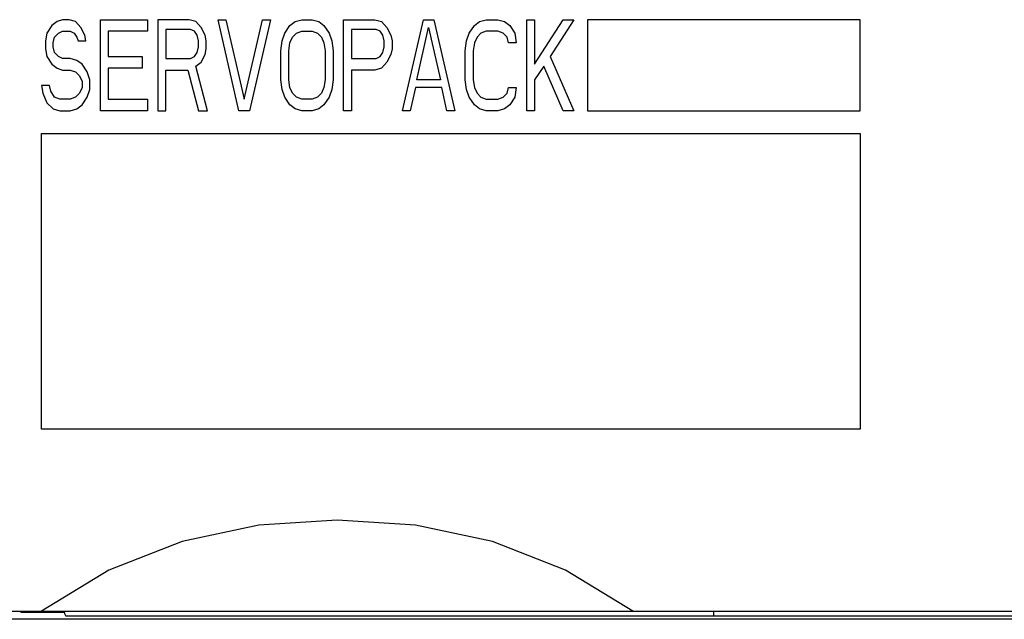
# Model space of a CAD drawing. Extents: x 82 to 1223, y 50 to 823.
# Tile 6 of 35: x 222 to 244, y 695 to 708. Entities that reach past the tile are written whole.
import ezdxf

# ---------------------------------------------------------------- set-up
doc = ezdxf.new("R2010")
doc.units = 0
doc.header["$LTSCALE"] = 69.3
doc.layers.add('ALL_CURVE', color=7, linetype='CONTINUOUS')
doc.layers.add('ALL_FEATURES', color=7, linetype='CONTINUOUS')

msp = doc.modelspace()

# ---------------------------------------------------------------- linework, layer by layer
at = {"layer": 'ALL_CURVE', "color": 4, "linetype": 'CONTINUOUS'}
for p, q in [((223.095, 707.707), (222.98, 707.622)), ((223.21, 707.75), (223.095, 707.707)), ((223.354, 707.75), (223.21, 707.75)), ((223.498, 707.707), (223.354, 707.75)), ((223.613, 707.58), (223.498, 707.707)), ((224.044, 705.75), (224.044, 707.75)), ((224.044, 707.75), (225.079, 707.75)), ((225.079, 707.75), (225.079, 707.495)), ((225.309, 707.75), (225.309, 705.75)), ((225.999, 707.75), (225.309, 707.75)), ((226.142, 707.707), (225.999, 707.75)), ((226.258, 707.58), (226.142, 707.707)), ((227.091, 705.75), (226.631, 707.75)), ((226.631, 707.75), (226.804, 707.75)), ((226.804, 707.75), (227.206, 706.005)), ((227.206, 706.005), (227.609, 707.75)), ((227.781, 707.75), (227.321, 705.75)), ((227.609, 707.75), (227.781, 707.75)), ((228.212, 707.622), (228.327, 707.707)), ((228.327, 707.707), (228.471, 707.75)), ((228.471, 707.75), (228.701, 707.75)), ((228.701, 707.75), (228.845, 707.707)), ((228.845, 707.707), (228.96, 707.622)), ((229.391, 705.75), (229.391, 707.75)), ((229.391, 707.75), (230.081, 707.75)), ((230.081, 707.75), (230.225, 707.707)), ((230.225, 707.707), (230.34, 707.58)), ((230.685, 705.75), (231.145, 707.75)), ((231.145, 707.75), (231.375, 707.75)), ((231.375, 707.75), (231.835, 705.75)), ((232.266, 707.622), (232.381, 707.707)), ((232.381, 707.707), (232.525, 707.75)), ((232.525, 707.75), (232.784, 707.75)), ((232.784, 707.75), (232.928, 707.707)), ((232.928, 707.707), (233.043, 707.622)), ((233.416, 705.75), (233.416, 707.75)), ((233.416, 707.75), (233.589, 707.75)), ((233.589, 706.771), (234.221, 707.75)), ((233.589, 707.75), (233.589, 706.771)), ((234.451, 707.75), (233.934, 706.941)), ((234.221, 707.75), (234.451, 707.75)), ((234.75, 707.75), (234.75, 705.75)), ((240.75, 707.75), (234.75, 707.75)), ((240.75, 705.75), (240.75, 707.75)), ((222.865, 707.452), (222.836, 707.282)), ((222.98, 707.622), (222.865, 707.452)), ((223.037, 707.367), (223.124, 707.452)), ((223.124, 707.452), (223.21, 707.495)), ((223.21, 707.495), (223.383, 707.495)), ((223.383, 707.495), (223.469, 707.452)), ((223.469, 707.452), (223.526, 707.367)), ((223.699, 707.41), (223.613, 707.58)), ((224.216, 707.495), (224.216, 706.941)), ((225.079, 707.495), (224.216, 707.495)), ((225.481, 707.537), (225.481, 706.899)), ((226.028, 707.537), (225.481, 707.537)), ((226.114, 707.495), (226.028, 707.537)), ((226.171, 707.41), (226.114, 707.495)), ((226.344, 707.41), (226.258, 707.58)), ((228.04, 707.282), (228.097, 707.452)), ((228.097, 707.452), (228.212, 707.622)), ((228.27, 707.367), (228.356, 707.452)), ((228.356, 707.452), (228.471, 707.495)), ((228.471, 707.495), (228.701, 707.495)), ((228.701, 707.495), (228.816, 707.452)), ((228.816, 707.452), (228.903, 707.367)), ((228.96, 707.622), (229.075, 707.452)), ((229.075, 707.452), (229.132, 707.282)), ((229.564, 707.537), (229.564, 706.899)), ((230.11, 707.537), (229.564, 707.537)), ((230.196, 707.495), (230.11, 707.537)), ((230.254, 707.41), (230.196, 707.495)), ((230.34, 707.58), (230.426, 707.41)), ((231.001, 706.431), (231.26, 707.58)), ((231.26, 707.58), (231.519, 706.431)), ((232.094, 707.282), (232.151, 707.452)), ((232.151, 707.452), (232.266, 707.622)), ((232.41, 707.452), (232.324, 707.367)), ((232.525, 707.495), (232.41, 707.452)), ((232.784, 707.495), (232.525, 707.495)), ((232.899, 707.452), (232.784, 707.495)), ((232.985, 707.367), (232.899, 707.452)), ((233.043, 707.622), (233.157, 707.452)), ((233.157, 707.452), (233.186, 707.239)), ((222.836, 707.282), (222.836, 707.112)), ((223.009, 707.239), (223.037, 707.367)), ((223.009, 707.154), (223.009, 707.239)), ((223.526, 707.367), (223.555, 707.282)), ((223.555, 707.282), (223.727, 707.282)), ((223.727, 707.282), (223.699, 707.41)), ((226.2, 707.282), (226.171, 707.41)), ((226.2, 707.154), (226.2, 707.282)), ((226.373, 707.282), (226.344, 707.41)), ((226.373, 707.112), (226.373, 707.282)), ((228.011, 707.069), (228.04, 707.282)), ((228.184, 707.069), (228.212, 707.239)), ((228.212, 707.239), (228.27, 707.367)), ((228.903, 707.367), (228.96, 707.239)), ((228.96, 707.239), (228.989, 707.069)), ((229.132, 707.282), (229.161, 707.069)), ((230.283, 707.282), (230.254, 707.41)), ((230.283, 707.154), (230.283, 707.282)), ((230.426, 707.41), (230.455, 707.282)), ((230.455, 707.282), (230.455, 707.112)), ((232.065, 707.069), (232.094, 707.282)), ((232.266, 707.239), (232.238, 707.069)), ((232.324, 707.367), (232.266, 707.239)), ((233.014, 707.239), (232.985, 707.367)), ((233.186, 707.239), (233.014, 707.239)), ((222.836, 707.112), (222.865, 706.941)), ((223.037, 707.027), (223.009, 707.154)), ((223.124, 706.941), (223.037, 707.027)), ((226.114, 706.941), (226.171, 707.027)), ((226.171, 707.027), (226.2, 707.154)), ((226.344, 706.984), (226.373, 707.112)), ((228.011, 706.431), (228.011, 707.069)), ((228.184, 706.431), (228.184, 707.069)), ((228.989, 707.069), (228.989, 706.431)), ((229.161, 707.069), (229.161, 706.431)), ((230.196, 706.941), (230.254, 707.027)), ((230.254, 707.027), (230.283, 707.154)), ((230.455, 707.112), (230.426, 706.984)), ((232.065, 706.431), (232.065, 707.069)), ((232.238, 707.069), (232.238, 706.431)), ((222.865, 706.941), (222.98, 706.771)), ((223.21, 706.899), (223.124, 706.941)), ((223.383, 706.899), (223.21, 706.899)), ((223.526, 706.856), (223.383, 706.899)), ((223.641, 706.771), (223.526, 706.856)), ((224.216, 706.941), (224.964, 706.941)), ((224.964, 706.941), (224.964, 706.686)), ((225.481, 706.899), (226.028, 706.899)), ((226.028, 706.899), (226.114, 706.941)), ((226.142, 706.729), (226.258, 706.814)), ((226.258, 706.814), (226.344, 706.984)), ((229.564, 706.899), (230.11, 706.899)), ((230.11, 706.899), (230.196, 706.941)), ((230.34, 706.814), (230.225, 706.686)), ((230.426, 706.984), (230.34, 706.814)), ((233.934, 706.941), (234.451, 705.75)), ((222.98, 706.771), (223.095, 706.686)), ((223.095, 706.686), (223.21, 706.644)), ((223.21, 706.644), (223.383, 706.644)), ((223.383, 706.644), (223.498, 706.601)), ((223.498, 706.601), (223.584, 706.516)), ((223.756, 706.601), (223.641, 706.771)), ((223.814, 706.431), (223.756, 706.601)), ((224.216, 706.686), (224.216, 706.005)), ((224.964, 706.686), (224.216, 706.686)), ((225.481, 705.75), (225.481, 706.644)), ((225.481, 706.644), (225.97, 706.644)), ((225.97, 706.644), (226.2, 705.75)), ((226.401, 705.75), (226.142, 706.729)), ((229.564, 706.644), (229.564, 705.75)), ((230.081, 706.644), (229.564, 706.644)), ((230.225, 706.686), (230.081, 706.644)), ((233.79, 706.729), (233.589, 706.431)), ((234.221, 705.75), (233.79, 706.729)), ((223.584, 706.516), (223.641, 706.388)), ((223.641, 706.388), (223.641, 706.261)), ((223.814, 706.218), (223.814, 706.431)), ((228.04, 706.218), (228.011, 706.431)), ((228.212, 706.261), (228.184, 706.431)), ((228.989, 706.431), (228.96, 706.261)), ((229.161, 706.431), (229.132, 706.218)), ((231.519, 706.431), (231.001, 706.431)), ((232.094, 706.218), (232.065, 706.431)), ((232.238, 706.431), (232.266, 706.261)), ((233.589, 706.431), (233.589, 705.75)), ((222.75, 706.303), (222.779, 706.133)), ((222.923, 706.303), (222.75, 706.303)), ((222.779, 706.133), (222.865, 705.92)), ((222.951, 706.176), (222.923, 706.303)), ((223.037, 706.048), (222.951, 706.176)), ((223.584, 706.133), (223.498, 706.048)), ((223.641, 706.261), (223.584, 706.133)), ((223.756, 706.048), (223.814, 706.218)), ((228.097, 706.048), (228.04, 706.218)), ((228.27, 706.133), (228.212, 706.261)), ((228.356, 706.048), (228.27, 706.133)), ((228.903, 706.133), (228.816, 706.048)), ((228.96, 706.261), (228.903, 706.133)), ((229.132, 706.218), (229.075, 706.048)), ((230.973, 706.261), (230.857, 705.75)), ((231.548, 706.261), (230.973, 706.261)), ((231.663, 705.75), (231.548, 706.261)), ((232.151, 706.048), (232.094, 706.218)), ((232.266, 706.261), (232.324, 706.133)), ((232.324, 706.133), (232.41, 706.048)), ((232.899, 706.048), (232.985, 706.133)), ((232.985, 706.133), (233.014, 706.261)), ((233.014, 706.261), (233.186, 706.261)), ((233.186, 706.261), (233.157, 706.048)), ((222.865, 705.92), (223.009, 705.793)), ((223.152, 706.005), (223.037, 706.048)), ((223.383, 706.005), (223.152, 706.005)), ((223.498, 706.048), (223.383, 706.005)), ((223.641, 705.878), (223.756, 706.048)), ((224.216, 706.005), (225.079, 706.005)), ((225.079, 706.005), (225.079, 705.75)), ((228.212, 705.878), (228.097, 706.048)), ((228.471, 706.005), (228.356, 706.048)), ((228.701, 706.005), (228.471, 706.005)), ((228.816, 706.048), (228.701, 706.005)), ((229.075, 706.048), (228.96, 705.878)), ((232.266, 705.878), (232.151, 706.048)), ((232.41, 706.048), (232.525, 706.005)), ((232.525, 706.005), (232.784, 706.005)), ((232.784, 706.005), (232.899, 706.048)), ((233.157, 706.048), (233.043, 705.878)), ((223.009, 705.793), (223.152, 705.75)), ((223.152, 705.75), (223.383, 705.75)), ((223.383, 705.75), (223.526, 705.793)), ((223.526, 705.793), (223.641, 705.878)), ((225.079, 705.75), (224.044, 705.75)), ((225.309, 705.75), (225.481, 705.75)), ((226.2, 705.75), (226.401, 705.75)), ((227.321, 705.75), (227.091, 705.75)), ((228.327, 705.793), (228.212, 705.878)), ((228.471, 705.75), (228.327, 705.793)), ((228.701, 705.75), (228.471, 705.75)), ((228.845, 705.793), (228.701, 705.75)), ((228.96, 705.878), (228.845, 705.793)), ((229.564, 705.75), (229.391, 705.75)), ((230.857, 705.75), (230.685, 705.75)), ((231.835, 705.75), (231.663, 705.75)), ((232.381, 705.793), (232.266, 705.878)), ((232.525, 705.75), (232.381, 705.793)), ((232.784, 705.75), (232.525, 705.75)), ((232.928, 705.793), (232.784, 705.75)), ((233.043, 705.878), (232.928, 705.793)), ((233.589, 705.75), (233.416, 705.75)), ((234.451, 705.75), (234.221, 705.75)), ((234.75, 705.75), (240.75, 705.75)), ((222.75, 698.75), (222.75, 705.25)), ((222.75, 705.25), (240.75, 705.25)), ((240.75, 705.25), (240.75, 698.75)), ((240.75, 698.75), (222.75, 698.75))]:
    msp.add_line(p, q, dxfattribs=at)
at = {"layer": 'ALL_FEATURES', "color": 7, "linetype": 'CONTINUOUS'}
for p, q in [((221.25, 694.75), (261.25, 694.75)), ((222.29, 694.75), (222.292, 694.729)), ((222.292, 694.75), (222.292, 694.729)), ((222.292, 694.729), (223.25, 694.729)), ((223.25, 694.729), (223.25, 694.75)), ((223.254, 694.699), (223.285, 694.638)), ((237.524, 694.75), (237.526, 694.638)), ((256.25, 694.568), (220.645, 694.568)), ((250.227, 694.638), (223.285, 694.638))]:
    msp.add_line(p, q, dxfattribs=at)
for points in [[(235.75, 694.75), (234.269, 695.649), (232.661, 696.277), (230.974, 696.637), (229.252, 696.75), (227.529, 696.637), (225.841, 696.277), (224.231, 695.649), (222.75, 694.75)], [(223.25, 694.729), (223.252, 694.709), (223.254, 694.699)]]:
    msp.add_lwpolyline(points, dxfattribs=at)

doc.saveas('drawing.dxf')
